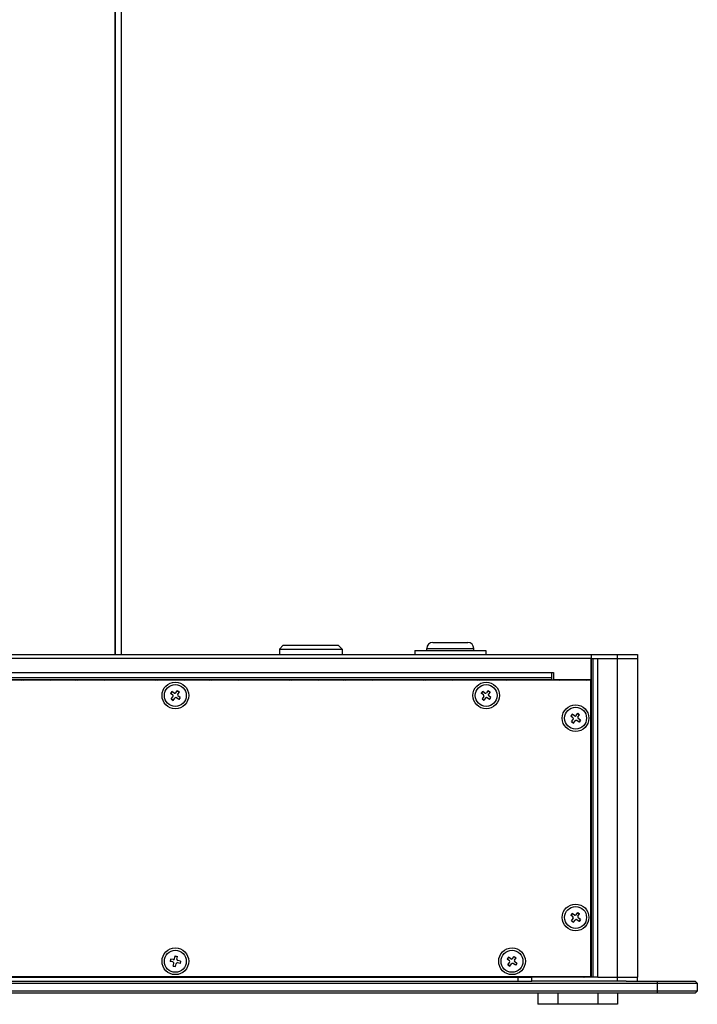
# Model space of a CAD drawing. Header units: millimetres. Extents: x 42 to 1167, y 41 to 792.
# Tile 54 of 55: x 938 to 1023, y 545 to 668. Entities that reach past the tile are written whole.
import ezdxf

# ---------------------------------------------------------------- set-up
doc = ezdxf.new("R2010")
doc.units = ezdxf.units.MM
doc.header["$LTSCALE"] = 65.395
doc.layers.add('00_COMPONENTS', color=7, linetype='CONTINUOUS')

msp = doc.modelspace()

# ---------------------------------------------------------------- linework, layer by layer
at = {"layer": '00_COMPONENTS', "color": 7}
for p, q in [((949.9175, 588.5652), (949.9175, 718.0652)), ((949.9675, 588.5652), (949.9675, 718.0652)), ((950.7175, 588.5652), (950.7175, 718.0652)), ((971.0175, 589.7152), (970.5175, 589.2152)), ((971.0175, 589.7152), (977.9175, 589.7152)), ((977.9175, 589.7152), (978.4175, 589.2152)), ((989.0175, 589.0652), (989.0175, 589.3152)), ((989.7675, 590.0652), (994.1675, 590.0652)), ((994.9175, 589.0652), (994.9175, 589.3152)), ((860.4675, 588.5652), (1015.4675, 588.5652)), ((970.5175, 589.2152), (978.4175, 589.2152)), ((970.5175, 589.2152), (970.5175, 588.5652)), ((978.4175, 589.2152), (978.4175, 588.5652)), ((987.5175, 589.0652), (996.4175, 589.0652)), ((987.5175, 589.0652), (987.5175, 588.5652)), ((996.4175, 589.0652), (996.4175, 588.5652)), ((1009.6675, 588.5652), (1009.6675, 588.0652)), ((1009.6675, 588.0652), (1010.4675, 588.0652)), ((1009.6675, 585.4152), (1009.6675, 588.0652)), ((1010.4675, 588.0652), (1015.4675, 588.0652)), ((1015.4675, 588.5652), (1015.4675, 588.0652)), ((1015.4675, 588.0652), (1015.4675, 548.0652)), ((1004.6675, 586.3152), (1004.9175, 586.3152)), ((1004.6675, 586.3152), (1004.6675, 585.3152)), ((1004.6929, 585.3152), (1004.6929, 586.3152)), ((1004.9175, 586.3152), (1004.9175, 585.4152)), ((1009.4925, 585.3152), (866.4425, 585.3152)), ((871.0175, 585.4152), (1004.6675, 585.4152)), ((1004.9175, 585.4152), (1009.6675, 585.4152)), ((1005.4675, 585.3152), (1005.4675, 585.4152)), ((1009.5925, 548.2652), (1009.5925, 585.2152)), ((1009.6675, 585.4152), (1009.6929, 585.4152)), ((957.0332, 583.9215), (956.8552, 583.68)), ((957.137, 583.4724), (956.8552, 583.68)), ((957.0529, 583.907), (956.875, 583.6655)), ((956.9612, 582.9809), (957.1688, 583.2627)), ((957.315, 583.7139), (957.0332, 583.9215)), ((957.5247, 583.7457), (957.7323, 584.0275)), ((957.9018, 582.9088), (957.62, 583.1165)), ((957.7178, 584.0077), (957.9593, 583.8298)), ((957.7323, 584.0275), (957.9738, 583.8495)), ((957.7662, 583.5677), (957.9738, 583.8495)), ((958.0798, 583.1504), (957.798, 583.358)), ((958.0601, 583.1649), (957.8821, 582.9234)), ((958.0798, 583.1504), (957.9018, 582.9088)), ((995.8583, 583.687), (996.039, 583.9264)), ((996.1377, 583.4761), (995.8583, 583.687)), ((995.8778, 583.6722), (996.0585, 583.9117)), ((996.1671, 583.2661), (995.9563, 582.9867)), ((996.3184, 583.7156), (996.039, 583.9264)), ((996.7393, 584.0244), (996.5285, 583.745)), ((996.896, 582.904), (996.6166, 583.1148)), ((996.7245, 584.0049), (996.964, 583.8242)), ((996.7393, 584.0244), (996.9787, 583.8437)), ((996.9787, 583.8437), (996.7679, 583.5643)), ((997.0767, 583.1434), (996.7973, 583.3542)), ((996.8765, 582.9187), (997.0572, 583.1582)), ((996.896, 582.904), (997.0767, 583.1434)), ((956.9612, 582.9809), (957.2027, 582.8029)), ((956.9757, 583.0006), (957.2172, 582.8226)), ((957.2027, 582.8029), (957.4103, 583.0847)), ((995.9563, 582.9867), (996.1957, 582.806)), ((995.971, 583.0062), (996.2105, 582.8255)), ((996.4066, 583.0854), (996.1957, 582.806)), ((1007.2584, 581.0714), (1007.0805, 580.8298)), ((1007.3624, 580.6223), (1007.0805, 580.8298)), ((1007.2781, 581.0569), (1007.1003, 580.8153)), ((1007.5403, 580.8639), (1007.2584, 581.0714)), ((1007.75, 580.8957), (1007.9575, 581.1776)), ((1007.943, 581.1578), (1008.1846, 580.98)), ((1007.9575, 581.1776), (1008.1991, 580.9997)), ((1007.9916, 580.7178), (1008.1991, 580.9997)), ((1007.1867, 580.1307), (1007.3942, 580.4125)), ((1007.1867, 580.1307), (1007.4283, 579.9528)), ((1007.2012, 580.1504), (1007.4428, 579.9725)), ((1007.4283, 579.9528), (1007.6358, 580.2347)), ((1008.1274, 580.059), (1007.8456, 580.2665)), ((1008.3053, 580.3006), (1008.0234, 580.5081)), ((1008.2856, 580.3151), (1008.1077, 580.0735)), ((1008.3053, 580.3006), (1008.1274, 580.059)), ((1007.2584, 556.0714), (1007.0805, 555.8298)), ((1007.2781, 556.0569), (1007.1003, 555.8153)), ((1007.5403, 555.8639), (1007.2584, 556.0714)), ((1007.75, 555.8957), (1007.9575, 556.1776)), ((1007.943, 556.1578), (1008.1846, 555.98)), ((1007.9575, 556.1776), (1008.1991, 555.9997)), ((1007.9916, 555.7178), (1008.1991, 555.9997)), ((1007.3624, 555.6223), (1007.0805, 555.8298)), ((1007.1867, 555.1307), (1007.3942, 555.4125)), ((1007.1867, 555.1307), (1007.4283, 554.9528)), ((1007.2012, 555.1504), (1007.4428, 554.9725)), ((1007.4283, 554.9528), (1007.6358, 555.2347)), ((1008.1274, 555.059), (1007.8456, 555.2665)), ((1008.3053, 555.3006), (1008.0234, 555.5081)), ((1008.2856, 555.3151), (1008.1077, 555.0735)), ((1008.3053, 555.3006), (1008.1274, 555.059)), ((956.8568, 550.3335), (956.8009, 550.0387)), ((957.1448, 549.9736), (956.8009, 550.0387)), ((956.8808, 550.329), (956.825, 550.0342)), ((957.2007, 550.2684), (956.8568, 550.3335)), ((957.1992, 549.4544), (957.2643, 549.7983)), ((957.3759, 550.3879), (957.4411, 550.7317)), ((957.4365, 550.7077), (957.7313, 550.6519)), ((957.4411, 550.7317), (957.7358, 550.6759)), ((957.4939, 549.3986), (957.5591, 549.7425)), ((957.6707, 550.332), (957.7358, 550.6759)), ((958.0782, 549.7969), (957.7344, 549.862)), ((958.1341, 550.0916), (957.7902, 550.1568)), ((958.11, 550.0962), (958.0542, 549.8014)), ((958.1341, 550.0916), (958.0782, 549.7969)), ((999.2832, 550.5715), (999.1052, 550.33)), ((999.387, 550.1224), (999.1052, 550.33)), ((999.3029, 550.557), (999.125, 550.3155)), ((999.2112, 549.6309), (999.4188, 549.9127)), ((999.565, 550.3639), (999.2832, 550.5715)), ((999.7747, 550.3957), (999.9823, 550.6775)), ((1000.1518, 549.5588), (999.87, 549.7665)), ((999.9678, 550.6577), (1000.2093, 550.4798)), ((999.9823, 550.6775), (1000.2238, 550.4995)), ((1000.0162, 550.2177), (1000.2238, 550.4995)), ((1000.3298, 549.8004), (1000.048, 550.008)), ((1000.3101, 549.8149), (1000.1321, 549.5734)), ((1000.3298, 549.8004), (1000.1518, 549.5588)), ((957.1992, 549.4544), (957.4939, 549.3986)), ((957.2037, 549.4785), (957.4985, 549.4227)), ((999.2112, 549.6309), (999.4527, 549.4529)), ((999.2257, 549.6506), (999.4672, 549.4726)), ((999.4527, 549.4529), (999.6603, 549.7347)), ((852.9675, 547.3152), (1022.9675, 547.3152)), ((866.4425, 548.1652), (1009.4925, 548.1652)), ((873.7175, 547.5652), (1002.2175, 547.5652)), ((1000.4675, 547.5652), (1000.4675, 548.1652)), ((1002.2175, 548.0652), (1002.2175, 548.1652)), ((1010.4675, 548.0652), (1002.2175, 548.0652)), ((1002.2175, 547.5652), (1002.2175, 548.0652)), ((1014.0571, 547.5652), (1002.2175, 547.5652)), ((1004.6929, 548.0652), (1004.6929, 548.1652)), ((1005.4675, 548.0652), (1005.4675, 548.1652)), ((1010.4675, 548.0652), (1015.4675, 548.0652)), ((1014.0571, 547.5652), (1022.7175, 547.5652)), ((1015.4675, 547.5652), (1015.4675, 548.0652)), ((1022.7175, 547.5652), (1022.9675, 547.3152)), ((1022.9675, 547.3152), (1022.9675, 546.3152)), ((1022.9675, 546.3152), (852.9675, 546.3152)), ((1022.7175, 546.0652), (853.2175, 546.0652)), ((1002.9675, 546.0652), (1002.9675, 544.6652)), ((1012.9675, 546.0652), (1012.9675, 544.6652)), ((1022.7175, 546.0652), (1022.9675, 546.3152)), ((1012.9675, 544.6652), (1002.9675, 544.6652))]:
    msp.add_line(p, q, dxfattribs=at)
at = {"layer": '00_COMPONENTS', "color": 4}
for p, q in [((989.0175, 589.3152), (994.9175, 589.3152)), ((1009.6675, 588.0652), (866.2675, 588.0652)), ((1009.6929, 548.0652), (1009.6929, 588.0652)), ((1009.8866, 548.0652), (1009.8866, 588.0652)), ((1010.4675, 548.0652), (1010.4675, 588.0652)), ((1012.9675, 547.5652), (1012.9675, 588.5652)), ((871.2675, 586.3152), (1004.6675, 586.3152)), ((871.2675, 585.6644), (1004.6675, 585.6644)), ((1009.6675, 586.0192), (1009.6929, 586.0446)), ((871.2675, 585.432), (1004.6675, 585.432)), ((938.1775, 585.3152), (938.2775, 585.4152)), ((938.4107, 585.3152), (938.5275, 585.432)), ((941.5405, 585.3152), (941.6405, 585.4152)), ((941.7737, 585.3152), (941.8905, 585.432)), ((944.9035, 585.3152), (945.0035, 585.4152)), ((945.1367, 585.3152), (945.2535, 585.432)), ((948.2665, 585.3152), (948.3665, 585.4152)), ((948.4997, 585.3152), (948.6165, 585.432)), ((951.6295, 585.3152), (951.7295, 585.4152)), ((951.8627, 585.3152), (951.9795, 585.432)), ((954.9925, 585.3152), (955.0925, 585.4152)), ((955.2257, 585.3152), (955.3425, 585.432)), ((958.3555, 585.3152), (958.4555, 585.4152)), ((958.5887, 585.3152), (958.7055, 585.432)), ((961.7185, 585.3152), (961.8185, 585.4152)), ((961.9517, 585.3152), (962.0685, 585.432)), ((965.0815, 585.3152), (965.1815, 585.4152)), ((965.3147, 585.3152), (965.4315, 585.432)), ((968.4445, 585.3152), (968.5445, 585.4152)), ((968.6777, 585.3152), (968.7945, 585.432)), ((971.8075, 585.3152), (971.9075, 585.4152)), ((972.0407, 585.3152), (972.1575, 585.432)), ((975.1705, 585.3152), (975.2705, 585.4152)), ((975.4037, 585.3152), (975.5205, 585.432)), ((978.5335, 585.3152), (978.6335, 585.4152)), ((978.7667, 585.3152), (978.8835, 585.432)), ((981.8965, 585.3152), (981.9965, 585.4152)), ((982.1297, 585.3152), (982.2465, 585.432)), ((985.2595, 585.3152), (985.3595, 585.4152)), ((985.4927, 585.3152), (985.6095, 585.432)), ((988.6225, 585.3152), (988.7225, 585.4152)), ((988.8557, 585.3152), (988.9725, 585.432)), ((991.9855, 585.3152), (992.0855, 585.4152)), ((992.2187, 585.3152), (992.3355, 585.432)), ((995.3485, 585.3152), (995.4485, 585.4152)), ((995.5817, 585.3152), (995.6985, 585.432)), ((998.7115, 585.3152), (998.8115, 585.4152)), ((998.9447, 585.3152), (999.0615, 585.432)), ((1002.0745, 585.3152), (1002.1745, 585.4152)), ((1002.3077, 585.3152), (1002.4245, 585.432)), ((1005.6005, 585.3152), (1005.7005, 585.4152)), ((1005.6707, 585.3152), (1005.7707, 585.4152)), ((1008.9635, 585.3152), (1009.0635, 585.4152)), ((1009.0337, 585.3152), (1009.1337, 585.4152)), ((1009.5925, 582.5812), (1009.6929, 582.6816)), ((1009.5925, 582.511), (1009.6929, 582.6114)), ((1009.5925, 579.2182), (1009.6929, 579.3186)), ((1009.5925, 579.148), (1009.6929, 579.2484)), ((1009.5925, 575.8552), (1009.6929, 575.9556)), ((1009.5925, 575.785), (1009.6929, 575.8854)), ((1009.5925, 572.4922), (1009.6929, 572.5926)), ((1009.5925, 572.422), (1009.6929, 572.5224)), ((1009.5925, 569.1292), (1009.6929, 569.2296)), ((1009.5925, 569.059), (1009.6929, 569.1594)), ((1009.5925, 565.7662), (1009.6929, 565.8666)), ((1009.5925, 565.696), (1009.6929, 565.7964)), ((1009.5925, 562.4032), (1009.6929, 562.5036)), ((1009.5925, 562.333), (1009.6929, 562.4334)), ((1009.5925, 559.0402), (1009.6929, 559.1406)), ((1009.5925, 558.97), (1009.6929, 559.0704)), ((1009.5925, 555.6772), (1009.6929, 555.7776)), ((1009.5925, 555.607), (1009.6929, 555.7074)), ((1009.5925, 552.3142), (1009.6929, 552.4146)), ((1009.5925, 552.244), (1009.6929, 552.3444)), ((1009.5925, 548.9512), (1009.6929, 549.0516)), ((1009.5925, 548.881), (1009.6929, 548.9814)), ((925.7175, 548.0652), (1002.2175, 548.0652)), ((938.1537, 548.0652), (938.2537, 548.1652)), ((940.9775, 548.0652), (941.0775, 548.1652)), ((941.5167, 548.0652), (941.6167, 548.1652)), ((944.3405, 548.0652), (944.4405, 548.1652)), ((944.8797, 548.0652), (944.9797, 548.1652)), ((947.7035, 548.0652), (947.8035, 548.1652)), ((948.2427, 548.0652), (948.3427, 548.1652)), ((951.0665, 548.0652), (951.1665, 548.1652)), ((951.6057, 548.0652), (951.7057, 548.1652)), ((954.4295, 548.0652), (954.5295, 548.1652)), ((954.9687, 548.0652), (955.0687, 548.1652)), ((957.7925, 548.0652), (957.8925, 548.1652)), ((958.3317, 548.0652), (958.4317, 548.1652)), ((961.1555, 548.0652), (961.2555, 548.1652)), ((961.6947, 548.0652), (961.7947, 548.1652)), ((964.5185, 548.0652), (964.6185, 548.1652)), ((965.0577, 548.0652), (965.1577, 548.1652)), ((967.8815, 548.0652), (967.9815, 548.1652)), ((968.4207, 548.0652), (968.5207, 548.1652)), ((971.2445, 548.0652), (971.3445, 548.1652)), ((971.7837, 548.0652), (971.8837, 548.1652)), ((974.6075, 548.0652), (974.7075, 548.1652)), ((975.1467, 548.0652), (975.2467, 548.1652)), ((977.9705, 548.0652), (978.0705, 548.1652)), ((978.5097, 548.0652), (978.6097, 548.1652)), ((981.3335, 548.0652), (981.4335, 548.1652)), ((981.8727, 548.0652), (981.9727, 548.1652)), ((984.6965, 548.0652), (984.7965, 548.1652)), ((985.2357, 548.0652), (985.3357, 548.1652)), ((988.0595, 548.0652), (988.1595, 548.1652)), ((988.5987, 548.0652), (988.6987, 548.1652)), ((991.4225, 548.0652), (991.5225, 548.1652)), ((991.9617, 548.0652), (992.0617, 548.1652)), ((994.7855, 548.0652), (994.8855, 548.1652)), ((995.3247, 548.0652), (995.4247, 548.1652)), ((998.1485, 548.0652), (998.2485, 548.1652)), ((998.6877, 548.0652), (998.7877, 548.1652)), ((1001.5115, 548.0652), (1001.6115, 548.1652)), ((1002.0507, 548.0652), (1002.1507, 548.1652)), ((1005.4675, 548.119), (1005.5137, 548.1652)), ((1008.7065, 548.0652), (1008.8065, 548.1652)), ((1008.7767, 548.0652), (1008.8767, 548.1652)), ((1017.9675, 546.0652), (1017.9675, 547.5652)), ((1005.4675, 546.0652), (1005.4675, 544.6652)), ((1010.4675, 546.0652), (1010.4675, 544.6652))]:
    msp.add_line(p, q, dxfattribs=at)
at = {"layer": '00_COMPONENTS', "color": 7}
for centre, radius in [((957.4675, 583.4152), 1.675), ((957.4675, 583.4152), 1.375), ((996.4675, 583.4152), 1.675), ((996.4675, 583.4152), 1.375), ((1007.6925, 580.5652), 1.675), ((1007.6929, 580.5652), 1.375), ((1007.6925, 555.5652), 1.675), ((1007.6929, 555.5652), 1.375), ((957.4675, 550.0652), 1.675), ((957.4675, 550.0652), 1.375), ((999.7175, 550.0652), 1.675), ((999.7175, 550.0652), 1.375)]:
    msp.add_circle(centre, radius, dxfattribs=at)
for centre, radius, start, end in [((989.7675, 589.3152), 0.75, 90, 180), ((994.1675, 589.3152), 0.75, 0, 90), ((1009.4925, 585.2152), 0.1, 0, 90), ((957.048, 583.3516), 0.15, 323.614942, 53.614942), ((957.404, 583.8347), 0.15, 233.614942, 323.614942), ((957.5311, 582.9957), 0.15, 53.614942, 143.614942), ((957.887, 583.4787), 0.15, 143.614942, 233.614942), ((996.0473, 583.3564), 0.15, 322.964677, 52.964677), ((996.4087, 583.8354), 0.15, 232.964677, 322.964677), ((996.5263, 582.995), 0.15, 52.964677, 142.964677), ((996.8877, 583.474), 0.15, 142.964677, 232.964677), ((1007.6292, 580.9846), 0.15, 233.636762, 323.636762), ((1008.1124, 580.6289), 0.15, 143.636762, 233.636762), ((1007.2735, 580.5015), 0.15, 323.636762, 53.636762), ((1007.7566, 580.1457), 0.15, 53.636762, 143.636762), ((1007.2735, 555.5015), 0.15, 323.636762, 53.636762), ((1007.6292, 555.9846), 0.15, 233.636762, 323.636762), ((1007.7566, 555.1457), 0.15, 53.636762, 143.636762), ((1008.1124, 555.6289), 0.15, 143.636762, 233.636762), ((957.1169, 549.8262), 0.15, 349.277136, 79.277136), ((957.2286, 550.4158), 0.15, 259.277136, 349.277136), ((957.7064, 549.7146), 0.15, 79.277136, 169.277136), ((957.8181, 550.3041), 0.15, 169.277136, 259.277136), ((999.298, 550.0016), 0.15, 323.614934, 53.614934), ((999.654, 550.4847), 0.15, 233.614934, 323.614934), ((999.7811, 549.6457), 0.15, 53.614934, 143.614934), ((1000.137, 550.1287), 0.15, 143.614934, 233.614934), ((1009.4925, 548.2652), 0.1, 270, 360)]:
    msp.add_arc(centre, radius, start, end, dxfattribs=at)

doc.saveas('drawing.dxf')
